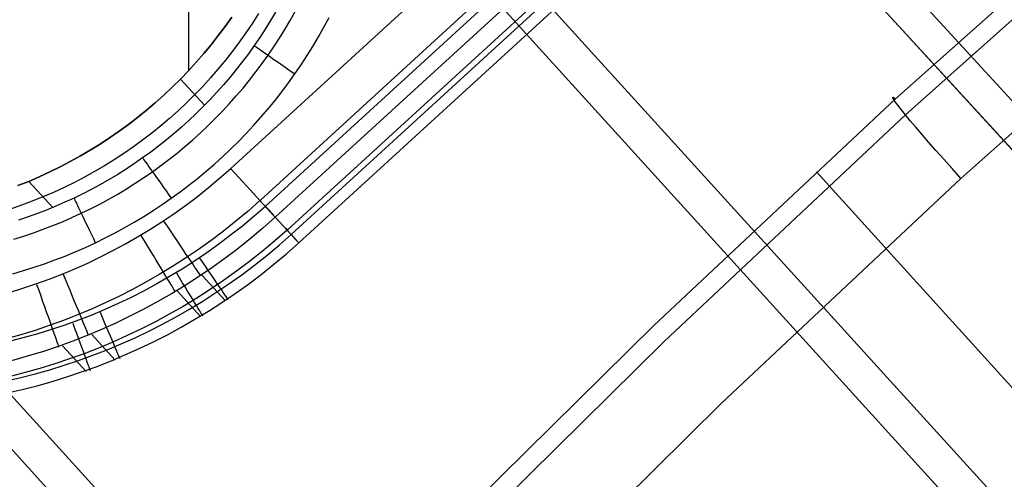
# Model space of a CAD drawing. Extents: x -274 to 274, y -220 to 276.
# Tile 54 of 164: x -212.12 to -197.39, y 205.51 to 212.39. Entities that reach past the tile are written whole.
import ezdxf

# ---------------------------------------------------------------- set-up
doc = ezdxf.new("R2010")
doc.units = 0
doc.layers.add('PREDEFINITO', color=7, linetype='CONTINUOUS')

msp = doc.modelspace()

# ---------------------------------------------------------------- linework, layer by layer
at = {"layer": 'PREDEFINITO'}
for p, q in [((-209.597, 230.8, 1), (-209.597, 211.629, 1)), ((-211.475, 225.944, 1), (-183.739, 195.675, 260.939)), ((-214.845, 223.533, 1), (-186.923, 192.772, 263.505)), ((-195.067, 208.038, 673.025), (-205.98, 219.946, 749.01)), ((-208.964, 210.164), (-198.643, 219.622)), ((-198.204, 219.143, 0.24), (-208.525, 209.685, 0.24)), ((-198.124, 219.056, 5), (-208.446, 209.597, 5)), ((-197.975, 218.894, 0.844), (-208.297, 209.436, 0.844)), ((-204.349, 218.896, 1), (-176.757, 188.785, 259.601)), ((-197.798, 218.7, 2.5), (-208.12, 209.242, 2.5)), ((-208.06, 209.177, 4.737), (-197.739, 218.635, 4.737)), ((-207.945, 209.051, 4.133), (-197.624, 218.509, 4.133)), ((-221.797, 216.486, 1), (-193.912, 185.77, 263.129)), ((-207.718, 216.486, 1), (-179.956, 185.897, 262.021)), ((-195.322, 214.509, 752.396), (-199.019, 211.209, 752.232)), ((-195.175, 214.267, 753.9), (-198.869, 210.968, 753.736)), ((-198.039, 210.017, 754.602), (-194.368, 213.297, 754.767)), ((-188.165, 201.234, 675.042), (-199.083, 213.149, 751.067)), ((-208.949, 212.432, 1), (-209.049, 212.292, 1)), ((-209.049, 212.292, 1), (-208.949, 212.432, 1)), ((-209.049, 212.292, 1), (-208.949, 212.432, 1)), ((-208.547, 212.486, 3), (-208.639, 212.341, 3)), ((-208.293, 212.507, 4.362), (-208.369, 212.379, 4.363)), ((-208.075, 212.381, 4.819), (-207.999, 212.515, 4.818)), ((-207.571, 212.28, 5), (-207.493, 212.425, 5)), ((-209.049, 212.292, 1), (-209.152, 212.154, 1)), ((-209.152, 212.154, 1), (-209.049, 212.292, 1)), ((-209.152, 212.154, 1), (-209.049, 212.292, 1)), ((-208.639, 212.341, 3), (-208.735, 212.198, 3)), ((-208.448, 212.253, 4.363), (-208.529, 212.128, 4.364)), ((-208.369, 212.379, 4.363), (-208.448, 212.253, 4.363)), ((-208.153, 212.248, 4.819), (-208.075, 212.381, 4.819)), ((-207.651, 212.136, 5), (-207.571, 212.28, 5)), ((-209.152, 212.154, 1), (-209.258, 212.019, 1)), ((-209.258, 212.018, 1), (-209.152, 212.154, 1)), ((-209.258, 212.019, 1), (-209.152, 212.154, 1)), ((-208.735, 212.198, 3), (-208.835, 212.058, 3)), ((-208.529, 212.128, 4.364), (-208.613, 212.005, 4.365)), ((-208.318, 211.988, 4.819), (-208.234, 212.117, 4.819)), ((-208.234, 212.117, 4.819), (-208.153, 212.248, 4.819)), ((-207.735, 211.994, 5), (-207.651, 212.136, 5)), ((-209.258, 212.019, 1), (-209.368, 211.886, 1)), ((-209.368, 211.886, 1), (-209.258, 212.019, 1)), ((-209.368, 211.886, 1), (-209.258, 212.018, 1)), ((-208.835, 212.058, 3), (-208.938, 211.92, 3)), ((-208.613, 212.005, 4.365), (-208.699, 211.884, 4.365)), ((-208.405, 211.86, 4.819), (-208.318, 211.988, 4.819)), ((-207.822, 211.855, 5), (-207.735, 211.994, 5)), ((-209.368, 211.886, 1), (-209.481, 211.756, 1)), ((-209.481, 211.756, 1), (-209.368, 211.886, 1)), ((-209.481, 211.756, 1), (-209.368, 211.886, 1)), ((-208.938, 211.92, 3), (-209.044, 211.785, 3)), ((-208.699, 211.884, 4.365), (-208.788, 211.765, 4.366)), ((-208.495, 211.735, 4.82), (-208.405, 211.86, 4.819)), ((-207.912, 211.717, 5), (-207.822, 211.855, 5)), ((-209.481, 211.756, 1), (-209.597, 211.628, 1)), ((-209.597, 211.628, 1), (-209.481, 211.756, 1)), ((-209.597, 211.628, 1), (-209.481, 211.756, 1)), ((-209.044, 211.785, 3), (-209.154, 211.652, 3)), ((-208.788, 211.765, 4.366), (-208.88, 211.648, 4.366)), ((-208.587, 211.611, 4.82), (-208.495, 211.735, 4.82)), ((-208.005, 211.581, 5), (-207.912, 211.717, 5)), ((-209.597, 211.628, 1), (-209.717, 211.504, 1)), ((-209.717, 211.504, 1), (-209.597, 211.628, 1)), ((-209.717, 211.504, 1), (-209.597, 211.628, 1)), ((-209.267, 211.522, 3), (-209.383, 211.395, 3)), ((-209.154, 211.652, 3), (-209.267, 211.522, 3)), ((-208.974, 211.532, 4.366), (-209.071, 211.419, 4.367)), ((-208.88, 211.648, 4.366), (-208.974, 211.532, 4.366)), ((-208.682, 211.489, 4.82), (-208.587, 211.611, 4.82)), ((-208.101, 211.447, 5), (-208.005, 211.581, 5)), ((-209.84, 211.382, 1), (-209.965, 211.264, 1)), ((-209.965, 211.264, 1), (-209.84, 211.382, 1)), ((-209.965, 211.264, 1), (-209.84, 211.382, 1)), ((-209.717, 211.504, 1), (-209.84, 211.382, 1)), ((-209.84, 211.382, 1), (-209.717, 211.504, 1)), ((-209.84, 211.382, 1), (-209.717, 211.504, 1)), ((-209.356, 211.111, 4.368), (-209.717, 211.504, 1)), ((-209.383, 211.395, 3), (-209.503, 211.27, 3)), ((-209.071, 211.419, 4.367), (-209.17, 211.308, 4.367)), ((-208.88, 211.253, 4.82), (-208.779, 211.37, 4.82)), ((-208.779, 211.37, 4.82), (-208.682, 211.489, 4.82)), ((-208.199, 211.315, 5), (-208.101, 211.447, 5)), ((-209.965, 211.264, 1), (-210.094, 211.149, 1)), ((-210.094, 211.149, 1), (-209.965, 211.264, 1)), ((-210.094, 211.149, 1), (-209.965, 211.264, 1)), ((-209.503, 211.27, 3), (-209.626, 211.149, 3)), ((-209.17, 211.308, 4.367), (-209.271, 211.199, 4.367)), ((-208.982, 211.138, 4.82), (-208.88, 211.253, 4.82)), ((-208.301, 211.185, 5), (-208.199, 211.315, 5)), ((-210.094, 211.149, 1), (-210.225, 211.038, 1)), ((-210.225, 211.038, 1), (-210.094, 211.149, 1)), ((-210.225, 211.038, 1), (-210.094, 211.149, 1)), ((-209.626, 211.149, 3), (-209.751, 211.031, 3)), ((-209.375, 211.093, 4.367), (-209.481, 210.988, 4.367)), ((-209.271, 211.199, 4.367), (-209.375, 211.093, 4.367)), ((-209.087, 211.025, 4.82), (-208.982, 211.138, 4.82)), ((-208.405, 211.057, 5), (-208.301, 211.185, 5)), ((-199.019, 211.209, 752.232), (-202.632, 207.817, 752.054)), ((-210.359, 210.929, 1), (-210.495, 210.824, 1)), ((-210.495, 210.825, 1), (-210.359, 210.929, 1)), ((-210.495, 210.824, 1), (-210.359, 210.929, 1)), ((-210.225, 211.038, 1), (-210.359, 210.929, 1)), ((-210.359, 210.929, 1), (-210.225, 211.038, 1)), ((-210.359, 210.929, 1), (-210.225, 211.038, 1)), ((-209.751, 211.031, 3), (-209.88, 210.916, 3)), ((-209.481, 210.988, 4.367), (-209.589, 210.886, 4.367)), ((-209.195, 210.914, 4.82), (-209.087, 211.025, 4.82)), ((-208.622, 210.809, 5), (-208.512, 210.932, 5)), ((-208.512, 210.932, 5), (-208.405, 211.057, 5)), ((-198.869, 210.968, 753.736), (-202.479, 207.577, 753.558)), ((-210.634, 210.723, 1), (-210.495, 210.825, 1)), ((-210.495, 210.824, 1), (-210.634, 210.723, 1)), ((-210.634, 210.723, 1), (-210.495, 210.824, 1)), ((-210.011, 210.804, 3), (-210.145, 210.696, 3)), ((-209.88, 210.916, 3), (-210.011, 210.804, 3)), ((-209.699, 210.786, 4.367), (-209.812, 210.689, 4.367)), ((-209.589, 210.886, 4.367), (-209.699, 210.786, 4.367)), ((-209.417, 210.7, 4.82), (-209.305, 210.806, 4.82)), ((-209.305, 210.806, 4.82), (-209.195, 210.914, 4.82)), ((-208.734, 210.689, 5), (-208.622, 210.809, 5)), ((-210.634, 210.723, 1), (-210.775, 210.625, 1)), ((-210.775, 210.625, 1), (-210.634, 210.723, 1)), ((-210.775, 210.625, 1), (-210.634, 210.723, 1)), ((-210.145, 210.696, 3), (-210.281, 210.591, 3)), ((-209.812, 210.689, 4.367), (-209.926, 210.594, 4.367)), ((-209.531, 210.596, 4.82), (-209.417, 210.7, 4.82)), ((-208.849, 210.571, 5), (-208.734, 210.689, 5)), ((-210.919, 210.531, 1), (-211.065, 210.44, 1)), ((-211.065, 210.44, 1), (-210.919, 210.531, 1)), ((-211.065, 210.44, 1), (-210.919, 210.531, 1)), ((-210.775, 210.625, 1), (-210.919, 210.531, 1)), ((-210.919, 210.531, 1), (-210.775, 210.625, 1)), ((-210.919, 210.531, 1), (-210.775, 210.625, 1)), ((-210.42, 210.49, 3), (-210.561, 210.392, 3)), ((-210.281, 210.591, 3), (-210.42, 210.49, 3)), ((-210.043, 210.501, 4.367), (-210.161, 210.411, 4.367)), ((-209.926, 210.594, 4.367), (-210.043, 210.501, 4.367)), ((-209.766, 210.397, 4.82), (-209.648, 210.495, 4.82)), ((-209.648, 210.495, 4.82), (-209.531, 210.596, 4.82)), ((-208.966, 210.455, 5), (-208.849, 210.571, 5)), ((-211.213, 210.353, 1), (-211.364, 210.27, 1)), ((-211.364, 210.27, 1), (-211.213, 210.353, 1)), ((-211.364, 210.27, 1), (-211.213, 210.353, 1)), ((-211.065, 210.44, 1), (-211.213, 210.353, 1)), ((-211.213, 210.353, 1), (-211.065, 210.44, 1)), ((-211.213, 210.353, 1), (-211.065, 210.44, 1)), ((-210.561, 210.392, 3), (-210.705, 210.297, 3)), ((-210.161, 210.411, 4.367), (-210.282, 210.324, 4.366)), ((-209.887, 210.301, 4.82), (-209.766, 210.397, 4.82)), ((-209.208, 210.231, 5), (-209.086, 210.342, 5)), ((-209.086, 210.342, 5), (-208.966, 210.455, 5)), ((-211.516, 210.19, 1), (-211.671, 210.114, 1)), ((-211.671, 210.114, 1), (-211.516, 210.19, 1)), ((-211.671, 210.114, 1), (-211.516, 210.19, 1)), ((-211.364, 210.27, 1), (-211.516, 210.19, 1)), ((-211.516, 210.19, 1), (-211.364, 210.27, 1)), ((-211.516, 210.19, 1), (-211.364, 210.27, 1)), ((-210.851, 210.207, 3), (-210.999, 210.12, 3)), ((-210.705, 210.297, 3), (-210.851, 210.207, 3)), ((-210.404, 210.239, 4.366), (-210.528, 210.157, 4.366)), ((-210.282, 210.324, 4.366), (-210.404, 210.239, 4.366)), ((-210.135, 210.117, 4.82), (-210.01, 210.208, 4.82)), ((-210.01, 210.208, 4.82), (-209.887, 210.301, 4.82)), ((-209.333, 210.124, 5), (-209.208, 210.231, 5)), ((-211.828, 210.042, 1), (-211.986, 209.973, 1)), ((-211.986, 209.973, 1), (-211.828, 210.042, 1)), ((-211.986, 209.973, 1), (-211.828, 210.042, 1)), ((-211.671, 210.114, 1), (-211.828, 210.042, 1)), ((-211.828, 210.042, 1), (-211.671, 210.114, 1)), ((-211.828, 210.042, 1), (-211.671, 210.114, 1)), ((-210.999, 210.12, 3), (-211.15, 210.036, 3)), ((-210.654, 210.078, 4.365), (-210.782, 210.001, 4.365)), ((-210.528, 210.157, 4.366), (-210.654, 210.078, 4.365)), ((-210.262, 210.03, 4.82), (-210.135, 210.117, 4.82)), ((-209.46, 210.018, 5), (-209.333, 210.124, 5)), ((-200.202, 210.116, 752.176), (-189.804, 198.627, 679.25)), ((-211.986, 209.973, 1), (-212.146, 209.909, 1)), ((-212.146, 209.909, 1), (-211.986, 209.973, 1)), ((-212.146, 209.909, 1), (-211.986, 209.973, 1)), ((-211.627, 209.581, 4.361), (-211.986, 209.973, 1)), ((-211.302, 209.956, 3), (-211.457, 209.88, 3)), ((-211.15, 210.036, 3), (-211.302, 209.956, 3)), ((-210.911, 209.928, 4.364), (-211.042, 209.857, 4.364)), ((-210.782, 210.001, 4.365), (-210.911, 209.928, 4.364)), ((-210.521, 209.862, 4.82), (-210.391, 209.945, 4.82)), ((-210.391, 209.945, 4.82), (-210.262, 210.03, 4.82)), ((-209.72, 209.816, 5), (-209.589, 209.916, 5)), ((-209.589, 209.916, 5), (-209.46, 210.018, 5)), ((-201.628, 206.646, 754.425), (-198.039, 210.017, 754.602)), ((-211.614, 209.808, 3), (-211.772, 209.74, 3)), ((-211.457, 209.88, 3), (-211.614, 209.808, 3)), ((-211.174, 209.788, 4.363), (-211.308, 209.723, 4.362)), ((-211.042, 209.857, 4.364), (-211.174, 209.788, 4.363)), ((-210.787, 209.707, 4.819), (-210.653, 209.783, 4.819)), ((-210.653, 209.783, 4.819), (-210.521, 209.862, 4.82)), ((-209.853, 209.72, 5), (-209.72, 209.816, 5)), ((-212.094, 209.615, 3), (-212.257, 209.559, 3)), ((-211.932, 209.675, 3), (-212.094, 209.615, 3)), ((-211.772, 209.74, 3), (-211.932, 209.675, 3)), ((-211.579, 209.601, 4.361), (-211.717, 209.544, 4.36)), ((-211.443, 209.661, 4.362), (-211.579, 209.601, 4.361)), ((-211.308, 209.723, 4.362), (-211.443, 209.661, 4.362)), ((-211.06, 209.563, 4.819), (-210.923, 209.633, 4.819)), ((-210.923, 209.633, 4.819), (-210.787, 209.707, 4.819)), ((-210.126, 209.535, 5), (-209.989, 209.626, 5)), ((-209.989, 209.626, 5), (-209.853, 209.72, 5)), ((-211.856, 209.491, 4.359), (-211.995, 209.44, 4.358)), ((-211.717, 209.544, 4.36), (-211.856, 209.491, 4.359)), ((-211.339, 209.43, 4.818), (-211.199, 209.495, 4.819)), ((-211.199, 209.495, 4.819), (-211.06, 209.563, 4.819)), ((-210.265, 209.447, 5), (-210.126, 209.535, 5)), ((-214.671, 209.438, 1), (-186.945, 178.896, 261.645)), ((-211.995, 209.44, 4.358), (-212.136, 209.392, 4.357)), ((-211.767, 209.255, 4.818), (-211.623, 209.31, 4.818)), ((-211.623, 209.31, 4.818), (-211.48, 209.369, 4.818)), ((-211.48, 209.369, 4.818), (-211.339, 209.43, 4.818)), ((-210.549, 209.28, 5), (-210.406, 209.362, 5)), ((-210.406, 209.362, 5), (-210.265, 209.447, 5)), ((-207.945, 209.051, 4.133), (-208.297, 209.436, 0.844)), ((-212.058, 209.153, 4.817), (-211.912, 209.203, 4.817)), ((-211.912, 209.203, 4.817), (-211.767, 209.255, 4.818)), ((-210.841, 209.126, 5), (-210.694, 209.202, 5)), ((-210.694, 209.202, 5), (-210.549, 209.28, 5)), ((-212.206, 209.107, 4.817), (-212.058, 209.153, 4.817)), ((-211.138, 208.984, 5), (-210.988, 209.054, 5)), ((-210.988, 209.054, 5), (-210.841, 209.126, 5)), ((-211.441, 208.855, 5), (-211.289, 208.918, 5)), ((-211.289, 208.918, 5), (-211.138, 208.984, 5)), ((-211.906, 208.687, 5), (-211.75, 208.74, 5)), ((-211.75, 208.74, 5), (-211.595, 208.796, 5)), ((-211.595, 208.796, 5), (-211.441, 208.855, 5)), ((-212.221, 208.591, 5), (-212.063, 208.637, 5)), ((-212.063, 208.637, 5), (-211.906, 208.687, 5)), ((-209.043, 208.186, 4.134), (-209.394, 208.571, 0.845)), ((-209.414, 207.948, 4.135), (-209.766, 208.332, 0.846)), ((-202.632, 207.817, 752.054), (-206.159, 204.336, 751.862)), ((-210.69, 207.298, 4.14), (-211.041, 207.682, 0.853)), ((-202.479, 207.577, 753.558), (-206.003, 204.097, 753.366)), ((-211.127, 207.129, 4.142), (-211.478, 207.513, 0.855)), ((-205.13, 203.185, 754.233), (-201.628, 206.646, 754.425))]:
    msp.add_line(p, q, dxfattribs=at)
at = {"layer": 'PREDEFINITO', "extrusion": (-0.14052, 0.153351, 0.97813)}
msp.add_circle((-1.92, -134.243, 729.193), 7, dxfattribs=at)
at = {"layer": 'PREDEFINITO', "extrusion": (-0.011051, 0.012059, -0.999866)}
msp.add_arc((214.708, 216.496, 3.984), 9.564, 227.8754, 47.109, dxfattribs=at)
at = {"layer": 'PREDEFINITO', "extrusion": (1.72318e-16, 1.57914e-16, -1)}
msp.add_arc((214.533, 216.37, -2.5), 9.588, 228.0215, 46.9736, dxfattribs=at)
at = {"layer": 'PREDEFINITO', "extrusion": (-0.003891, 0.004543, -0.999982)}
msp.add_arc((214.741, 216.571, 1.524), 9.28, 227.9456, 47.0453, dxfattribs=at)
at = {"layer": 'PREDEFINITO', "extrusion": (0.008284, -0.009039, 0.999925)}
msp.add_arc((-214.386, 216.167, 0.52), 9.57, 132.9197, 312.0859, dxfattribs=at)
at = {"layer": 'PREDEFINITO', "extrusion": (0.00312, -0.003173, 0.99999)}
msp.add_arc((-214.339, 216.139, 3.424), 9.357, 132.9699, 312.0321, dxfattribs=at)
at = {"layer": 'PREDEFINITO'}
msp.add_arc((-214.702, 216.536), 8.575, 133.0063, 312.0025, dxfattribs=at)
at = {"layer": 'PREDEFINITO', "extrusion": (7.07183e-16, -1.70751e-16, -1)}
msp.add_arc((214.352, 216.159, -5), 8.828, 228.0071, 46.9915, dxfattribs=at)
at = {"layer": 'PREDEFINITO', "extrusion": (0.572807, 0.81969, -1.34465e-05)}
msp.add_arc((291.694, 4.251, 54.284), 0.75, 8.7933, 89.9964, dxfattribs=at)
at = {"layer": 'PREDEFINITO', "extrusion": (-0.737161, -0.674822, -0.034757)}
msp.add_arc((-288.216, 752.338, -21.965), 2, 102.0069, 192.0034, dxfattribs=at)
at = {"layer": 'PREDEFINITO', "extrusion": (0.815782, 0.578359, 4.51561e-07)}
msp.add_arc((292.456, 4.25, -49.901), 0.75, 8.9359, 89.9964, dxfattribs=at)
at = {"layer": 'PREDEFINITO', "extrusion": (-0.737297, -0.675569, 3.13439e-05)}
msp.add_arc((-296.123, 1, 12.089), 1, 270, 350.9999, dxfattribs=at)
at = {"layer": 'PREDEFINITO', "extrusion": (0.90268, 0.430313, 8.36593e-06)}
msp.add_arc((279.5, 4.251, -100.497), 0.75, 8.6105, 90.0011, dxfattribs=at)
at = {"layer": 'PREDEFINITO', "extrusion": (0.737261, 0.675608, -2.11485e-05)}
msp.add_arc((295.356, 4.25, -12.073), 0.75, 90, 189.0001, dxfattribs=at)
at = {"layer": 'PREDEFINITO', "extrusion": (0.830401, 0.557167, 1.84597e-06)}
msp.add_arc((290.852, 1, -57.694), 1, 188.8994, 269.9999, dxfattribs=at)
at = {"layer": 'PREDEFINITO', "extrusion": (0.855984, 0.517002, -3.91089e-06)}
msp.add_arc((287.766, 1, -71.877), 1, 188.8266, 270.0002, dxfattribs=at)
at = {"layer": 'PREDEFINITO', "extrusion": (-0.826503, -0.562932, -1.47916e-06)}
msp.add_arc((-290.484, 4.25, 55.536), 0.75, 351.0916, 90.0002, dxfattribs=at)
at = {"layer": 'PREDEFINITO', "extrusion": (0.925259, 0.379336, 2.25946e-07)}
msp.add_arc((273.205, 1, -116.538), 1, 188.4539, 270, dxfattribs=at)
at = {"layer": 'PREDEFINITO', "extrusion": (-0.852459, -0.522794, 3.20156e-06)}
msp.add_arc((-287.489, 4.25, 69.768), 0.75, 351.1618, 89.9996, dxfattribs=at)
at = {"layer": 'PREDEFINITO', "extrusion": (0.943198, 0.33223, -4.22579e-06)}
msp.add_arc((266.974, 0.999, -130.582), 1, 188.2896, 270.0002, dxfattribs=at)
at = {"layer": 'PREDEFINITO', "extrusion": (-0.920217, -0.391409, -6.10894e-07)}
msp.add_arc((-273.967, 4.25, 112.67), 0.75, 351.5066, 90.0001, dxfattribs=at)
at = {"layer": 'PREDEFINITO', "extrusion": (-0.938832, -0.344374, 5.68128e-06)}
msp.add_arc((-267.908, 4.249, 126.819), 0.75, 351.6664, 89.9996, dxfattribs=at)

doc.saveas('drawing.dxf')
